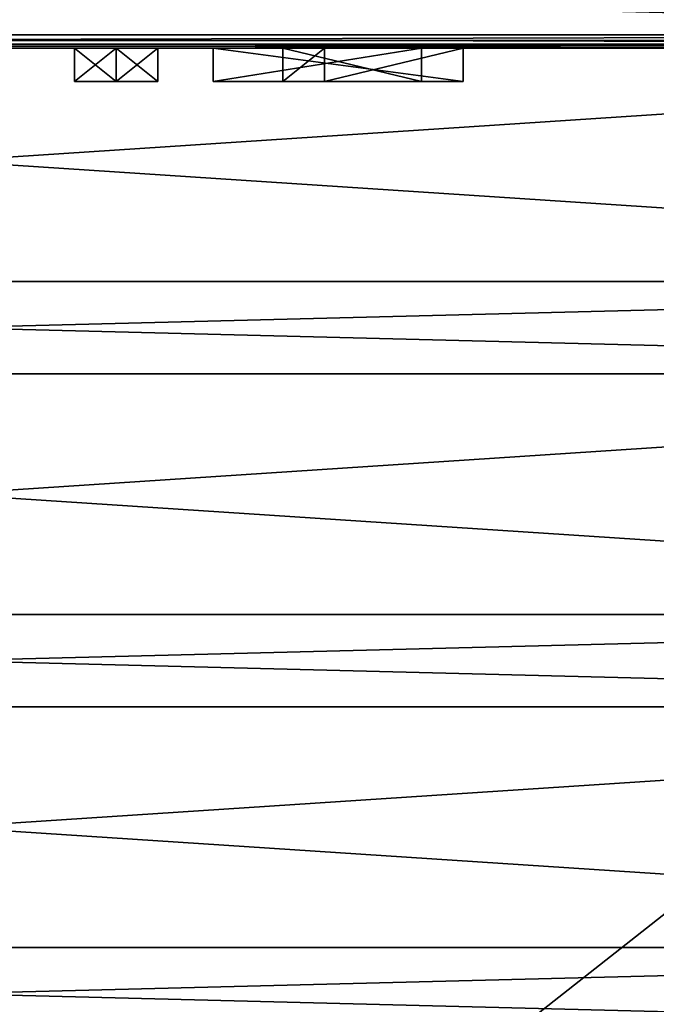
# Model space of a CAD drawing. Header units: millimetres. Extents: x -52 to 107, y -6 to 112.
# Tile 240 of 256: x 26 to 35, y 89 to 104. Entities that reach past the tile are written whole.
import ezdxf

# ---------------------------------------------------------------- set-up
doc = ezdxf.new("R2010")
doc.units = ezdxf.units.MM
doc.header["$LTSCALE"] = 65.185185
for name, color, linetype in [('1114', 7, 'CONTINUOUS'), ('1118', 7, 'CONTINUOUS'), ('2326', 7, 'CONTINUOUS'), ('2348', 7, 'CONTINUOUS'), ('2352', 7, 'CONTINUOUS'), ('2445', 7, 'CONTINUOUS'), ('2446', 7, 'CONTINUOUS'), ('2447', 7, 'CONTINUOUS'), ('2448', 7, 'CONTINUOUS'), ('2449', 7, 'CONTINUOUS'), ('2450', 7, 'CONTINUOUS'), ('2451', 7, 'CONTINUOUS'), ('2452', 7, 'CONTINUOUS'), ('2453', 7, 'CONTINUOUS'), ('2454', 7, 'CONTINUOUS'), ('2455', 7, 'CONTINUOUS'), ('2456', 7, 'CONTINUOUS'), ('2457', 7, 'CONTINUOUS'), ('2458', 7, 'CONTINUOUS'), ('3019', 7, 'CONTINUOUS'), ('3020', 7, 'CONTINUOUS'), ('3021', 7, 'CONTINUOUS'), ('3074', 7, 'CONTINUOUS'), ('3075', 7, 'CONTINUOUS'), ('3076', 7, 'CONTINUOUS'), ('3133', 7, 'CONTINUOUS'), ('3140', 7, 'CONTINUOUS'), ('3147', 7, 'CONTINUOUS'), ('3492', 7, 'CONTINUOUS'), ('3493', 7, 'CONTINUOUS'), ('468', 7, 'CONTINUOUS'), ('470', 7, 'CONTINUOUS'), ('518', 7, 'CONTINUOUS'), ('521', 7, 'CONTINUOUS'), ('525', 7, 'CONTINUOUS'), ('527', 7, 'CONTINUOUS'), ('530', 7, 'CONTINUOUS'), ('534', 7, 'CONTINUOUS'), ('536', 7, 'CONTINUOUS'), ('539', 7, 'CONTINUOUS'), ('543', 7, 'CONTINUOUS')]:
    doc.layers.add(name, color=color, linetype=linetype)

msp = doc.modelspace()

# ---------------------------------------------------------------- linework, layer by layer
at = {"layer": '1114', "color": 7, "linetype": 'CONTINUOUS', "true_color": 0xe0f2ff}
for points in [[(-3, 104.751, 44.5), (-3, 103.365, 45.3), (52, 103.365, 45.3), (-3, 104.751, 44.5)], [(52, 104.751, 44.5), (-3, 104.751, 44.5), (52, 103.365, 45.3), (52, 104.751, 44.5)]]:
    msp.add_3dface(points, dxfattribs=at)
at = {"layer": '1118', "color": 7, "linetype": 'CONTINUOUS', "true_color": 0xe0f2ff}
for points in [[(-3, 103.365, -45.3), (-3, 104.751, -44.5), (52, 104.751, -44.5), (-3, 103.365, -45.3)], [(-3, 103.365, -45.3), (52, 104.751, -44.5), (52, 103.366, -45.3), (-3, 103.365, -45.3)]]:
    msp.add_3dface(points, dxfattribs=at)
at = {"layer": '2326', "color": 7, "linetype": 'CONTINUOUS', "true_color": 0xa80407}
for points in [[(52, 103.251, 43.8), (-3, 103.251, 43.8), (32.208, 103.251, 2.5), (52, 103.251, 43.8)], [(-3, 103.251, 43.8), (25.125, 103.251, 1.755), (26.375, 103.251, 0.904), (-3, 103.251, 43.8)], [(27.625, 103.251, 2.5), (-3, 103.251, 43.8), (27, 103.251, 2.5), (27.625, 103.251, 2.5)], [(-3, 103.251, 43.8), (27.625, 103.251, 2.5), (28.458, 103.251, 1.968), (-3, 103.251, 43.8)], [(27, 103.251, 2.5), (-3, 103.251, 43.8), (26.375, 103.251, 1.755), (27, 103.251, 2.5)], [(26.375, 103.251, 1.755), (-3, 103.251, 43.8), (26.375, 103.251, 0.904), (26.375, 103.251, 1.755)], [(32.208, 103.251, 2.5), (-3, 103.251, 43.8), (28.458, 103.251, 2.5), (32.208, 103.251, 2.5)], [(28.458, 103.251, 2.5), (-3, 103.251, 43.8), (28.458, 103.251, 1.968), (28.458, 103.251, 2.5)], [(-3, 103.251, -43.8), (52, 103.251, -43.8), (16.791, 103.251, -1.01), (-3, 103.251, -43.8)], [(16.791, 103.251, -1.01), (52, 103.251, -43.8), (19.291, 103.251, -2.5), (16.791, 103.251, -1.01)], [(19.291, 103.251, -2.5), (52, 103.251, -43.8), (19.916, 103.251, -2.5), (19.291, 103.251, -2.5)], [(19.916, 103.251, -2.5), (52, 103.251, -43.8), (19.916, 103.251, -1.01), (19.916, 103.251, -2.5)], [(19.916, 103.251, -1.01), (52, 103.251, -43.8), (20.958, 103.251, -1.01), (19.916, 103.251, -1.01)], [(20.958, 103.251, -1.01), (52, 103.251, -43.8), (20.958, 103.251, -0.372), (20.958, 103.251, -1.01)], [(20.958, 103.251, -0.372), (52, 103.251, -43.8), (22.208, 103.251, -1.755), (20.958, 103.251, -0.372)], [(22.208, 103.251, -1.755), (52, 103.251, -43.8), (22.521, 103.251, -2.074), (22.208, 103.251, -1.755)], [(22.521, 103.251, -2.074), (52, 103.251, -43.8), (23.041, 103.251, -2.393), (22.521, 103.251, -2.074)], [(23.041, 103.251, -2.393), (52, 103.251, -43.8), (23.666, 103.251, -2.5), (23.041, 103.251, -2.393)], [(23.666, 103.251, -2.5), (52, 103.251, -43.8), (24.291, 103.251, -2.393), (23.666, 103.251, -2.5)], [(24.291, 103.251, -2.393), (52, 103.251, -43.8), (24.812, 103.251, -2.074), (24.291, 103.251, -2.393)], [(24.812, 103.251, -2.074), (52, 103.251, -43.8), (25.125, 103.251, -1.755), (24.812, 103.251, -2.074)], [(25.125, 103.251, -1.755), (52, 103.251, -43.8), (25.333, 103.251, -1.33), (25.125, 103.251, -1.755)], [(25.125, 103.251, 1.755), (25.333, 103.251, 1.33), (26.375, 103.251, 0.904), (25.125, 103.251, 1.755)], [(25.333, 103.251, -1.33), (52, 103.251, -43.8), (25.437, 103.251, -1.01), (25.333, 103.251, -1.33)], [(25.333, 103.251, 1.33), (25.437, 103.251, 1.011), (26.375, 103.251, 0.904), (25.333, 103.251, 1.33)], [(25.437, 103.251, -1.01), (52, 103.251, -43.8), (25.541, 103.251, -0.479), (25.437, 103.251, -1.01)], [(25.437, 103.251, 1.011), (25.541, 103.251, 0.479), (26.375, 103.251, 0.904), (25.437, 103.251, 1.011)], [(25.541, 103.251, -0.479), (52, 103.251, -43.8), (27, 103.251, -2.5), (25.541, 103.251, -0.479)], [(25.541, 103.251, 0.479), (25.541, 103.251, -0.479), (27, 103.251, -2.5), (25.541, 103.251, 0.479)], [(26.375, 103.251, 0.904), (25.541, 103.251, 0.479), (27, 103.251, -2.5), (26.375, 103.251, 0.904)], [(27, 103.251, 1.649), (26.375, 103.251, 0.904), (27, 103.251, -2.5), (27, 103.251, 1.649)], [(52, 103.251, -43.8), (27.625, 103.251, -2.5), (27, 103.251, -2.5), (52, 103.251, -43.8)], [(27.625, 103.251, -2.5), (52, 103.251, -43.8), (29.5, 103.251, -2.5), (27.625, 103.251, -2.5)], [(27.625, 103.251, 2.5), (27.625, 103.251, -2.5), (29.5, 103.251, -2.5), (27.625, 103.251, 2.5)], [(28.458, 103.251, 1.968), (27.625, 103.251, 2.5), (29.5, 103.251, -2.5), (28.458, 103.251, 1.968)], [(31.583, 103.251, 1.968), (28.458, 103.251, 1.968), (29.5, 103.251, -2.5), (31.583, 103.251, 1.968)], [(29.5, 103.251, -2.5), (52, 103.251, -43.8), (30.125, 103.251, -2.5), (29.5, 103.251, -2.5)], [(52, 103.251, -43.8), (32.208, 103.251, 1.968), (30.125, 103.251, -2.5), (52, 103.251, -43.8)], [(52, 103.251, -43.8), (52, 103.251, 43.8), (32.208, 103.251, 2.5), (52, 103.251, -43.8)], [(32.208, 103.251, 1.968), (52, 103.251, -43.8), (32.208, 103.251, 2.5), (32.208, 103.251, 1.968)]]:
    msp.add_3dface(points, dxfattribs=at)
at = {"layer": '2348', "color": 7, "linetype": 'CONTINUOUS', "true_color": 0xa80407}
for points in [[(52, 103.451, 44), (-3, 103.451, 44), (-3, 103.31, 43.942), (52, 103.451, 44)], [(52, 103.451, 44), (-3, 103.31, 43.942), (52, 103.31, 43.942), (52, 103.451, 44)], [(-3, 103.251, 43.8), (52, 103.251, 43.8), (52, 103.31, 43.942), (-3, 103.251, 43.8)], [(-3, 103.31, 43.942), (-3, 103.251, 43.8), (52, 103.31, 43.942), (-3, 103.31, 43.942)]]:
    msp.add_3dface(points, dxfattribs=at)
at = {"layer": '2352', "color": 7, "linetype": 'CONTINUOUS', "true_color": 0xa80407}
for points in [[(-3, 103.451, -44), (52, 103.451, -44), (52, 103.31, -43.941), (-3, 103.451, -44)], [(-3, 103.451, -44), (52, 103.31, -43.941), (-3, 103.31, -43.941), (-3, 103.451, -44)], [(52, 103.251, -43.8), (-3, 103.251, -43.8), (-3, 103.31, -43.941), (52, 103.251, -43.8)], [(52, 103.31, -43.941), (52, 103.251, -43.8), (-3, 103.31, -43.941), (52, 103.31, -43.941)]]:
    msp.add_3dface(points, dxfattribs=at)
at = {"layer": '2445', "color": 7, "linetype": 'CONTINUOUS', "true_color": 0xa80407}
for points in [[(27.625, 103.251, -2.5), (27.625, 103.251, 2.5), (27.625, 102.751, -2.5), (27.625, 103.251, -2.5)], [(27.625, 102.751, -2.5), (27.625, 103.251, 2.5), (27.625, 102.751, 2.5), (27.625, 102.751, -2.5)]]:
    msp.add_3dface(points, dxfattribs=at)
at = {"layer": '2446', "color": 7, "linetype": 'CONTINUOUS', "true_color": 0xa80407}
for points in [[(27.625, 103.251, 2.5), (27, 103.251, 2.5), (27.625, 102.751, 2.5), (27.625, 103.251, 2.5)], [(27.625, 102.751, 2.5), (27, 103.251, 2.5), (27, 102.751, 2.5), (27.625, 102.751, 2.5)]]:
    msp.add_3dface(points, dxfattribs=at)
at = {"layer": '2447', "color": 7, "linetype": 'CONTINUOUS', "true_color": 0xa80407}
for points in [[(27, 103.251, 2.5), (26.375, 103.251, 1.755), (27, 102.751, 2.5), (27, 103.251, 2.5)], [(27, 102.751, 2.5), (26.375, 103.251, 1.755), (26.375, 102.751, 1.755), (27, 102.751, 2.5)]]:
    msp.add_3dface(points, dxfattribs=at)
at = {"layer": '2448', "color": 7, "linetype": 'CONTINUOUS', "true_color": 0xa80407}
for points in [[(26.375, 103.251, 1.755), (26.375, 103.251, 0.904), (26.375, 102.751, 1.755), (26.375, 103.251, 1.755)], [(26.375, 102.751, 1.755), (26.375, 103.251, 0.904), (26.375, 102.751, 0.904), (26.375, 102.751, 1.755)]]:
    msp.add_3dface(points, dxfattribs=at)
at = {"layer": '2449', "color": 7, "linetype": 'CONTINUOUS', "true_color": 0xa80407}
for points in [[(26.375, 103.251, 0.904), (27, 103.251, 1.649), (26.375, 102.751, 0.904), (26.375, 103.251, 0.904)], [(26.375, 102.751, 0.904), (27, 103.251, 1.649), (27, 102.751, 1.649), (26.375, 102.751, 0.904)]]:
    msp.add_3dface(points, dxfattribs=at)
at = {"layer": '2450', "color": 7, "linetype": 'CONTINUOUS', "true_color": 0xa80407}
for points in [[(27, 103.251, 1.649), (27, 103.251, -2.5), (27, 102.751, 1.649), (27, 103.251, 1.649)], [(27, 102.751, 1.649), (27, 103.251, -2.5), (27, 102.751, -2.5), (27, 102.751, 1.649)]]:
    msp.add_3dface(points, dxfattribs=at)
at = {"layer": '2451', "color": 7, "linetype": 'CONTINUOUS', "true_color": 0xa80407}
for points in [[(27, 103.251, -2.5), (27.625, 103.251, -2.5), (27, 102.751, -2.5), (27, 103.251, -2.5)], [(27.625, 103.251, -2.5), (27.625, 102.751, -2.5), (27, 102.751, -2.5), (27.625, 103.251, -2.5)]]:
    msp.add_3dface(points, dxfattribs=at)
at = {"layer": '2452', "color": 7, "linetype": 'CONTINUOUS', "true_color": 0xa80407}
for points in [[(32.208, 103.251, 1.968), (32.208, 103.251, 2.5), (32.208, 102.751, 1.968), (32.208, 103.251, 1.968)], [(32.208, 102.751, 1.968), (32.208, 103.251, 2.5), (32.208, 102.751, 2.5), (32.208, 102.751, 1.968)]]:
    msp.add_3dface(points, dxfattribs=at)
at = {"layer": '2453', "color": 7, "linetype": 'CONTINUOUS', "true_color": 0xa80407}
for points in [[(32.208, 103.251, 2.5), (28.458, 103.251, 2.5), (32.208, 102.751, 2.5), (32.208, 103.251, 2.5)], [(32.208, 102.751, 2.5), (28.458, 103.251, 2.5), (28.458, 102.751, 2.5), (32.208, 102.751, 2.5)]]:
    msp.add_3dface(points, dxfattribs=at)
at = {"layer": '2454', "color": 7, "linetype": 'CONTINUOUS', "true_color": 0xa80407}
for points in [[(28.458, 103.251, 2.5), (28.458, 103.251, 1.968), (28.458, 102.751, 2.5), (28.458, 103.251, 2.5)], [(28.458, 102.751, 2.5), (28.458, 103.251, 1.968), (28.458, 102.751, 1.968), (28.458, 102.751, 2.5)]]:
    msp.add_3dface(points, dxfattribs=at)
at = {"layer": '2455', "color": 7, "linetype": 'CONTINUOUS', "true_color": 0xa80407}
for points in [[(28.458, 103.251, 1.968), (31.583, 103.251, 1.968), (28.458, 102.751, 1.968), (28.458, 103.251, 1.968)], [(28.458, 102.751, 1.968), (31.583, 103.251, 1.968), (31.583, 102.751, 1.968), (28.458, 102.751, 1.968)]]:
    msp.add_3dface(points, dxfattribs=at)
at = {"layer": '2456', "color": 7, "linetype": 'CONTINUOUS', "true_color": 0xa80407}
for points in [[(31.583, 103.251, 1.968), (29.5, 103.251, -2.5), (31.583, 102.751, 1.968), (31.583, 103.251, 1.968)], [(31.583, 102.751, 1.968), (29.5, 103.251, -2.5), (29.5, 102.751, -2.5), (31.583, 102.751, 1.968)]]:
    msp.add_3dface(points, dxfattribs=at)
at = {"layer": '2457', "color": 7, "linetype": 'CONTINUOUS', "true_color": 0xa80407}
for points in [[(29.5, 103.251, -2.5), (30.125, 103.251, -2.5), (29.5, 102.751, -2.5), (29.5, 103.251, -2.5)], [(29.5, 102.751, -2.5), (30.125, 103.251, -2.5), (30.125, 102.751, -2.5), (29.5, 102.751, -2.5)]]:
    msp.add_3dface(points, dxfattribs=at)
at = {"layer": '2458', "color": 7, "linetype": 'CONTINUOUS', "true_color": 0xa80407}
for points in [[(30.125, 103.251, -2.5), (32.208, 103.251, 1.968), (30.125, 102.751, -2.5), (30.125, 103.251, -2.5)], [(32.208, 103.251, 1.968), (32.208, 102.751, 1.968), (30.125, 102.751, -2.5), (32.208, 103.251, 1.968)]]:
    msp.add_3dface(points, dxfattribs=at)
at = {"layer": '3019', "color": 7, "linetype": 'CONTINUOUS', "true_color": 0xe0f2ff}
for points in [[(52, 93.365, 45.3), (-3, 93.365, 45.3), (52, 89.751, 45.3), (52, 93.365, 45.3)], [(-3, 93.365, 45.3), (-3, 89.751, 45.3), (52, 89.751, 45.3), (-3, 93.365, 45.3)]]:
    msp.add_3dface(points, dxfattribs=at)
at = {"layer": '3020', "color": 7, "linetype": 'CONTINUOUS', "true_color": 0xe0f2ff}
for points in [[(52, 98.365, 45.3), (-3, 98.365, 45.3), (52, 94.751, 45.3), (52, 98.365, 45.3)], [(-3, 98.365, 45.3), (-3, 94.751, 45.3), (52, 94.751, 45.3), (-3, 98.365, 45.3)]]:
    msp.add_3dface(points, dxfattribs=at)
at = {"layer": '3021', "color": 7, "linetype": 'CONTINUOUS', "true_color": 0xe0f2ff}
for points in [[(52, 103.365, 45.3), (-3, 103.365, 45.3), (52, 99.751, 45.3), (52, 103.365, 45.3)], [(-3, 103.365, 45.3), (-3, 99.751, 45.3), (52, 99.751, 45.3), (-3, 103.365, 45.3)]]:
    msp.add_3dface(points, dxfattribs=at)
at = {"layer": '3074', "color": 7, "linetype": 'CONTINUOUS', "true_color": 0xe0f2ff}
for points in [[(52, 89.751, -45.3), (-3, 89.751, -45.3), (52, 93.366, -45.3), (52, 89.751, -45.3)], [(-3, 89.751, -45.3), (-3, 93.365, -45.3), (52, 93.366, -45.3), (-3, 89.751, -45.3)]]:
    msp.add_3dface(points, dxfattribs=at)
at = {"layer": '3075', "color": 7, "linetype": 'CONTINUOUS', "true_color": 0xe0f2ff}
for points in [[(52, 94.751, -45.3), (-3, 94.751, -45.3), (52, 98.366, -45.3), (52, 94.751, -45.3)], [(-3, 94.751, -45.3), (-3, 98.365, -45.3), (52, 98.366, -45.3), (-3, 94.751, -45.3)]]:
    msp.add_3dface(points, dxfattribs=at)
at = {"layer": '3076', "color": 7, "linetype": 'CONTINUOUS', "true_color": 0xe0f2ff}
for points in [[(52, 99.751, -45.3), (-3, 99.751, -45.3), (52, 103.366, -45.3), (52, 99.751, -45.3)], [(-3, 99.751, -45.3), (-3, 103.365, -45.3), (52, 103.366, -45.3), (-3, 99.751, -45.3)]]:
    msp.add_3dface(points, dxfattribs=at)
at = {"layer": '3133', "color": 7, "linetype": 'CONTINUOUS', "true_color": 0xe0f2ff}
for points in [[(-3, 89.751, 44.5), (52, 89.751, 44.5), (-3, 89.751, 45.3), (-3, 89.751, 44.5)], [(-3, 89.751, 45.3), (52, 89.751, 44.5), (52, 89.751, 45.3), (-3, 89.751, 45.3)]]:
    msp.add_3dface(points, dxfattribs=at)
at = {"layer": '3140', "color": 7, "linetype": 'CONTINUOUS', "true_color": 0xe0f2ff}
for points in [[(-3, 94.751, 44.5), (52, 94.751, 44.5), (-3, 94.751, 45.3), (-3, 94.751, 44.5)], [(-3, 94.751, 45.3), (52, 94.751, 44.5), (52, 94.751, 45.3), (-3, 94.751, 45.3)]]:
    msp.add_3dface(points, dxfattribs=at)
at = {"layer": '3147', "color": 7, "linetype": 'CONTINUOUS', "true_color": 0xe0f2ff}
for points in [[(-3, 99.751, 44.5), (52, 99.751, 44.5), (-3, 99.751, 45.3), (-3, 99.751, 44.5)], [(-3, 99.751, 45.3), (52, 99.751, 44.5), (52, 99.751, 45.3), (-3, 99.751, 45.3)]]:
    msp.add_3dface(points, dxfattribs=at)
at = {"layer": '3492', "color": 7, "linetype": 'CONTINUOUS', "true_color": 0xa80407}
for points in [[(27.625, 102.751, 2.5), (27, 102.751, 2.5), (26.375, 102.751, 1.755), (27.625, 102.751, 2.5)], [(27.625, 102.751, 2.5), (26.375, 102.751, 1.755), (27, 102.751, 1.649), (27.625, 102.751, 2.5)], [(26.375, 102.751, 1.755), (26.375, 102.751, 0.904), (27, 102.751, 1.649), (26.375, 102.751, 1.755)], [(27.625, 102.751, -2.5), (27.625, 102.751, 2.5), (27, 102.751, -2.5), (27.625, 102.751, -2.5)], [(27.625, 102.751, 2.5), (27, 102.751, 1.649), (27, 102.751, -2.5), (27.625, 102.751, 2.5)]]:
    msp.add_3dface(points, dxfattribs=at)
at = {"layer": '3493', "color": 7, "linetype": 'CONTINUOUS', "true_color": 0xa80407}
for points in [[(32.208, 102.751, 2.5), (28.458, 102.751, 2.5), (28.458, 102.751, 1.968), (32.208, 102.751, 2.5)], [(32.208, 102.751, 2.5), (28.458, 102.751, 1.968), (31.583, 102.751, 1.968), (32.208, 102.751, 2.5)], [(32.208, 102.751, 1.968), (31.583, 102.751, 1.968), (29.5, 102.751, -2.5), (32.208, 102.751, 1.968)], [(32.208, 102.751, 1.968), (29.5, 102.751, -2.5), (30.125, 102.751, -2.5), (32.208, 102.751, 1.968)], [(32.208, 102.751, 1.968), (32.208, 102.751, 2.5), (31.583, 102.751, 1.968), (32.208, 102.751, 1.968)]]:
    msp.add_3dface(points, dxfattribs=at)
at = {"layer": '468', "color": 7, "linetype": 'CONTINUOUS', "true_color": 0xe0f2ff}
for points in [[(-3, 103.451, 44), (52, 103.451, 44), (-3, 60.164, 44), (-3, 103.451, 44)], [(-3, 60.164, 44), (52, 103.451, 44), (52, 60.164, 44), (-3, 60.164, 44)]]:
    msp.add_3dface(points, dxfattribs=at)
at = {"layer": '470', "color": 7, "linetype": 'CONTINUOUS', "true_color": 0xe0f2ff}
for points in [[(52, 103.451, -44), (-3, 103.451, -44), (52, 60.165, -44), (52, 103.451, -44)], [(52, 60.165, -44), (-3, 103.451, -44), (-3, 60.164, -44), (52, 60.165, -44)]]:
    msp.add_3dface(points, dxfattribs=at)
at = {"layer": '518', "color": 7, "linetype": 'CONTINUOUS', "true_color": 0xe0f2ff}
for points in [[(52, 89.751, -45.3), (-3, 89.751, -44.5), (-3, 89.751, -45.3), (52, 89.751, -45.3)], [(-3, 89.751, -44.5), (52, 89.751, -45.3), (52, 89.751, -44.5), (-3, 89.751, -44.5)]]:
    msp.add_3dface(points, dxfattribs=at)
at = {"layer": '521', "color": 7, "linetype": 'CONTINUOUS', "true_color": 0xe0f2ff}
for points in [[(-3, 89.751, 44.5), (-3, 88.365, 45.3), (52, 88.365, 45.3), (-3, 89.751, 44.5)], [(52, 89.751, 44.5), (-3, 89.751, 44.5), (52, 88.365, 45.3), (52, 89.751, 44.5)]]:
    msp.add_3dface(points, dxfattribs=at)
at = {"layer": '525', "color": 7, "linetype": 'CONTINUOUS', "true_color": 0xe0f2ff}
for points in [[(-3, 88.365, -45.3), (-3, 89.751, -44.5), (52, 89.751, -44.5), (-3, 88.365, -45.3)], [(-3, 88.365, -45.3), (52, 89.751, -44.5), (52, 88.366, -45.3), (-3, 88.365, -45.3)]]:
    msp.add_3dface(points, dxfattribs=at)
at = {"layer": '527', "color": 7, "linetype": 'CONTINUOUS', "true_color": 0xe0f2ff}
for points in [[(52, 94.751, -45.3), (-3, 94.751, -44.5), (-3, 94.751, -45.3), (52, 94.751, -45.3)], [(-3, 94.751, -44.5), (52, 94.751, -45.3), (52, 94.751, -44.5), (-3, 94.751, -44.5)]]:
    msp.add_3dface(points, dxfattribs=at)
at = {"layer": '530', "color": 7, "linetype": 'CONTINUOUS', "true_color": 0xe0f2ff}
for points in [[(-3, 94.751, 44.5), (-3, 93.365, 45.3), (52, 93.365, 45.3), (-3, 94.751, 44.5)], [(52, 94.751, 44.5), (-3, 94.751, 44.5), (52, 93.365, 45.3), (52, 94.751, 44.5)]]:
    msp.add_3dface(points, dxfattribs=at)
at = {"layer": '534', "color": 7, "linetype": 'CONTINUOUS', "true_color": 0xe0f2ff}
for points in [[(-3, 93.365, -45.3), (-3, 94.751, -44.5), (52, 94.751, -44.5), (-3, 93.365, -45.3)], [(-3, 93.365, -45.3), (52, 94.751, -44.5), (52, 93.366, -45.3), (-3, 93.365, -45.3)]]:
    msp.add_3dface(points, dxfattribs=at)
at = {"layer": '536', "color": 7, "linetype": 'CONTINUOUS', "true_color": 0xe0f2ff}
for points in [[(52, 99.751, -45.3), (-3, 99.751, -44.5), (-3, 99.751, -45.3), (52, 99.751, -45.3)], [(-3, 99.751, -44.5), (52, 99.751, -45.3), (52, 99.751, -44.5), (-3, 99.751, -44.5)]]:
    msp.add_3dface(points, dxfattribs=at)
at = {"layer": '539', "color": 7, "linetype": 'CONTINUOUS', "true_color": 0xe0f2ff}
for points in [[(-3, 99.751, 44.5), (-3, 98.365, 45.3), (52, 98.365, 45.3), (-3, 99.751, 44.5)], [(52, 99.751, 44.5), (-3, 99.751, 44.5), (52, 98.365, 45.3), (52, 99.751, 44.5)]]:
    msp.add_3dface(points, dxfattribs=at)
at = {"layer": '543', "color": 7, "linetype": 'CONTINUOUS', "true_color": 0xe0f2ff}
for points in [[(-3, 98.365, -45.3), (-3, 99.751, -44.5), (52, 99.751, -44.5), (-3, 98.365, -45.3)], [(-3, 98.365, -45.3), (52, 99.751, -44.5), (52, 98.366, -45.3), (-3, 98.365, -45.3)]]:
    msp.add_3dface(points, dxfattribs=at)

doc.saveas('drawing.dxf')
